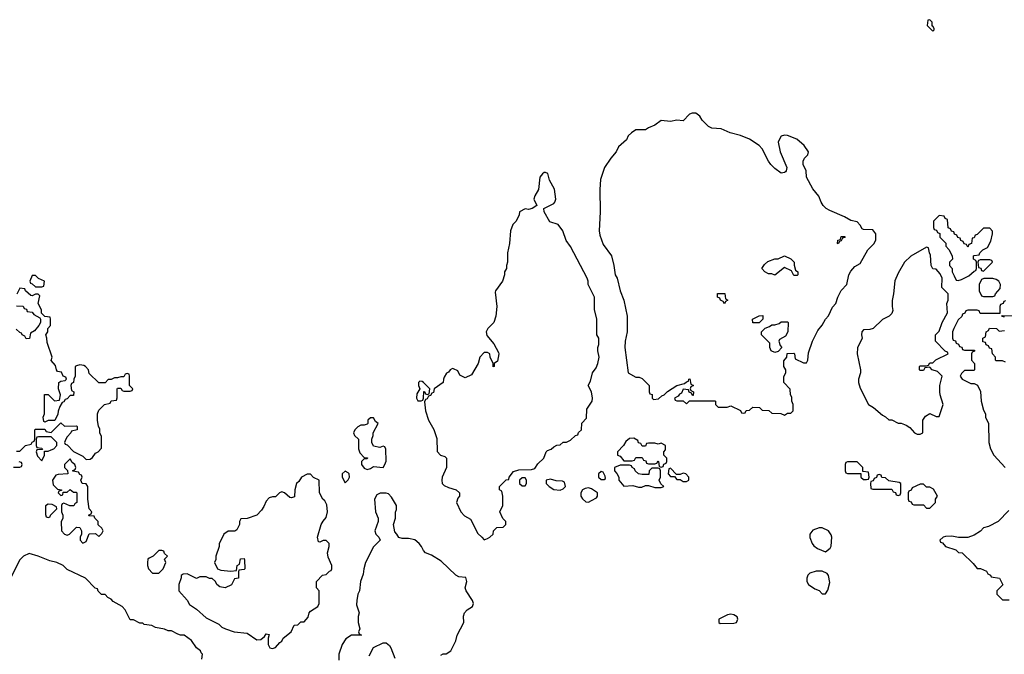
# Model space of a CAD drawing. Header units: inches. Extents: x 2494115 to 2685112, y 774173 to 915163.
# Tile 34 of 215: x 2563170 to 2569402, y 823548 to 827566. Entities that reach past the tile are written whole.
import ezdxf

# ---------------------------------------------------------------- set-up
doc = ezdxf.new("R2010")
doc.units = ezdxf.units.IN
doc.header["$MEASUREMENT"] = 0
doc.layers.add('C5862', color=7, linetype='Continuous')

msp = doc.modelspace()

# ---------------------------------------------------------------- linework, layer by layer
at = {"layer": 'C5862', "color": 5, "elevation": 40}
for points in [[(2568930, 827566), (2568918, 827562), (2568914, 827530), (2568950, 827494), (2568958, 827502), (2568958, 827510), (2568950, 827526), (2568946, 827526), (2568946, 827550)], [(2567450, 826974), (2567426.4, 826973.6), (2567410, 826968), (2567370, 826926), (2567330, 826929), (2567290, 826921.2), (2567230, 826928), (2567190, 826898), (2567150, 826882), (2567130, 826868.7), (2567070, 826868), (2567042, 826850), (2567022, 826830), (2567010, 826806), (2566959.6, 826760.4), (2566944.7, 826730), (2566911, 826690), (2566872, 826630), (2566846.4, 826553.6), (2566841, 826490), (2566844, 826350), (2566837.3, 826230), (2566841.1, 826201.1), (2566862.4, 826142.4), (2566916, 826070), (2566930.7, 826010.7), (2566938.8, 825950), (2566950.7, 825930), (2566970.8, 825850), (2566994, 825790), (2567014.8, 825690), (2567014.8, 825590), (2567002.8, 825530), (2567000.7, 825490), (2567022, 825330), (2567070, 825302), (2567090, 825302), (2567110, 825294), (2567154, 825250), (2567154, 825210), (2567158, 825198), (2567172.7, 825192.7), (2567174, 825170), (2567182, 825162), (2567213.6, 825166.4), (2567234.6, 825185.4), (2567250, 825192), (2567270, 825212), (2567329.1, 825250.9), (2567378, 825262), (2567390, 825274), (2567402, 825278), (2567406, 825290), (2567412, 825292), (2567418, 825258), (2567434, 825250), (2567418, 825242), (2567414, 825230), (2567418, 825218), (2567434, 825210), (2567432.7, 825187.3), (2567427.3, 825187.3), (2567422, 825202), (2567407.3, 825207.3), (2567402, 825222), (2567370, 825226), (2567358, 825202), (2567345.4, 825194.6), (2567338, 825182), (2567314, 825170), (2567318, 825158), (2567330, 825154), (2567370, 825154), (2567390, 825134), (2567410, 825154), (2567570, 825154), (2567574, 825150), (2567574, 825130), (2567590, 825114), (2567647.3, 825112.7), (2567670, 825122), (2567731.6, 825091.6), (2567738, 825078), (2567750, 825074), (2567762, 825078), (2567768.4, 825091.6), (2567790, 825094), (2567810, 825114), (2567851.6, 825111.6), (2567870, 825094), (2567911.6, 825091.6), (2567930, 825074), (2567987.3, 825072.7), (2568010, 825062), (2568030, 825074), (2568050, 825074), (2568066, 825090), (2568066, 825130), (2568058, 825150), (2568056.4, 825176.4), (2568048, 825190), (2568047.3, 825227.3), (2568006, 825270), (2568007.3, 825307.3), (2568018, 825330), (2568018, 825350), (2568006, 825370), (2568007.3, 825407.3), (2568026, 825430), (2568027.3, 825452.7), (2568070, 825454), (2568074, 825450), (2568078, 825418), (2568130, 825394), (2568150, 825394), (2568158, 825410), (2568163.1, 825456.9), (2568188.7, 825530), (2568222, 825598), (2568250, 825632), (2568269, 825671), (2568290, 825692), (2568314.6, 825745.4), (2568335.3, 825770), (2568348, 825810), (2568368.4, 825851.6), (2568406, 825890), (2568418, 825950), (2568430, 825974), (2568456.4, 826003.6), (2568490, 826022), (2568538, 826110), (2568578, 826150), (2568588.4, 826171.6), (2568588.7, 826210), (2568570, 826235.3), (2568510, 826238), (2568502, 826242), (2568490, 826266), (2568470, 826286), (2568430, 826294), (2568390, 826317.2), (2568297.5, 826357.5), (2568275.3, 826370), (2568255.3, 826390), (2568242, 826410), (2568228.9, 826448.9), (2568190, 826495.3), (2568149, 826570), (2568148.4, 826608.4), (2568128.4, 826648.4), (2568128, 826670), (2568138, 826690), (2568158, 826710), (2568162, 826730), (2568134, 826770), (2568088, 826810), (2568030, 826833.2), (2568010, 826834), (2567990, 826828.7), (2567978.8, 826810), (2567970.8, 826790), (2567982.8, 826730), (2568024.7, 826630), (2568022, 826610), (2568016.9, 826603.1), (2568010, 826598), (2567990, 826595.3), (2567950, 826624), (2567924, 826650), (2567909, 826670), (2567870, 826748), (2567850, 826768.7), (2567790, 826808.7), (2567732.5, 826832.5), (2567666, 826850), (2567610, 826875.3), (2567550, 826879), (2567530, 826889), (2567488.9, 826928.9), (2567474.6, 826954.6)], [(2566490, 826599), (2566478, 826590), (2566462.8, 826570), (2566453.4, 826490), (2566430.7, 826450), (2566424.7, 826430), (2566442, 826390), (2566414, 826370), (2566390, 826365.2), (2566370, 826368.7), (2566334, 826350), (2566331.3, 826330), (2566311.3, 826290), (2566291.1, 826268.9), (2566276, 826230), (2566271, 826150), (2566258, 826090), (2566258, 826030), (2566251.3, 826010), (2566251, 825990), (2566238, 825970), (2566238, 825950), (2566224.7, 825910), (2566182, 825850), (2566179.6, 825840.4), (2566190.7, 825749.3), (2566182.8, 825690), (2566170, 825648), (2566132, 825610), (2566122, 825590), (2566126.4, 825566.4), (2566170, 825514), (2566199.6, 825459.6), (2566202, 825450), (2566194.8, 825405.2), (2566174, 825390), (2566172, 825370), (2566167.3, 825367.3), (2566166, 825390), (2566148, 825430), (2566146, 825450), (2566130, 825458), (2566110, 825458), (2566082, 825430), (2566072, 825390), (2566030, 825318), (2565990, 825298), (2565956.4, 825316.4), (2565942, 825342), (2565916.4, 825356.4), (2565910, 825358), (2565894, 825350), (2565884.7, 825335.3), (2565871.6, 825328.4), (2565856.9, 825303.1), (2565851.3, 825290), (2565850.9, 825269.1), (2565794, 825230), (2565790, 825206), (2565778, 825202), (2565770, 825186), (2565758, 825182), (2565750, 825166), (2565738, 825162), (2565732.7, 825147.3), (2565738, 825090), (2565758, 825030), (2565790.7, 824970.7), (2565810, 824914), (2565812.7, 824832.7), (2565834, 824810), (2565859.8, 824799.8), (2565871.3, 824790), (2565872, 824730), (2565844.7, 824670), (2565841, 824650), (2565844.7, 824630), (2565856.9, 824616.9), (2565883.5, 824603.5), (2565932, 824590), (2565954, 824570), (2565954, 824550), (2565943.6, 824536.4), (2565934, 824510), (2565962, 824450), (2565985.4, 824425.4), (2566023.6, 824403.6), (2566070, 824314), (2566094, 824290), (2566110, 824274), (2566130, 824282), (2566146, 824290), (2566166, 824310), (2566168, 824330), (2566188.9, 824351.1), (2566230, 824354), (2566246, 824370), (2566246, 824390), (2566228.4, 824408.4), (2566208, 824450), (2566228, 824490), (2566228, 824550), (2566222, 824582), (2566206, 824590), (2566206, 824610), (2566250, 824652), (2566266, 824654), (2566268, 824670), (2566294.6, 824705.4), (2566330, 824716), (2566410, 824718), (2566430, 824724.7), (2566450, 824754), (2566488, 824790), (2566502, 824830), (2566510, 824838), (2566533.6, 824846.4), (2566550, 824862), (2566570, 824872), (2566590, 824874), (2566610, 824892), (2566630, 824892), (2566656.4, 824903.6), (2566687.3, 824932.7), (2566702, 824938), (2566707.3, 824952.7), (2566726, 824970), (2566727.3, 825012.7), (2566756.4, 825043.6), (2566760.4, 825099.6), (2566794, 825150), (2566795.3, 825170), (2566788, 825210), (2566768, 825250), (2566782, 825278), (2566795.3, 825330), (2566818, 825362), (2566828.4, 825388.4), (2566837.2, 825430), (2566828.7, 825470), (2566828.7, 825490), (2566835.3, 825510), (2566835.3, 825550), (2566822, 825570), (2566822, 825670), (2566808.9, 825731.1), (2566808.7, 825810), (2566768.7, 825890), (2566768.7, 825910), (2566762, 825930), (2566655.3, 826130), (2566629.1, 826169.1), (2566608, 826230), (2566578, 826270), (2566525.6, 826285.6), (2566488.7, 826350), (2566488, 826370), (2566550, 826402.8), (2566557.2, 826410), (2566562.7, 826430), (2566554, 826494), (2566524, 826550), (2566512.7, 826592.7), (2566498, 826598)], [(2568990, 826326), (2568954, 826290), (2568954, 826250), (2568958, 826238), (2568972.7, 826232.7), (2568978, 826218), (2568992.7, 826212.7), (2568994, 826190), (2569031.6, 826151.6), (2569032.7, 826132.7), (2569051.6, 826111.6), (2569071.6, 826071.6), (2569074, 826050), (2569054, 826030), (2569054, 826010), (2569071.6, 825991.6), (2569072, 825970), (2569083.6, 825943.6), (2569098, 825918), (2569110, 825914), (2569130, 825922), (2569176.4, 825943.6), (2569210, 825974), (2569222, 825978), (2569226, 825990), (2569226, 826030), (2569222, 826042), (2569206, 826050), (2569206, 826070), (2569210, 826074), (2569242, 826078), (2569246, 826090), (2569266, 826110), (2569295.3, 826124.7), (2569316.4, 826163.6), (2569328, 826210), (2569327.3, 826227.3), (2569310, 826246), (2569270, 826246), (2569230, 826206), (2569218, 826202), (2569210, 826186), (2569198, 826182), (2569194, 826150), (2569178, 826142), (2569170, 826126), (2569162, 826142), (2569147.3, 826147.3), (2569142, 826162), (2569127.3, 826167.3), (2569122, 826182), (2569107.3, 826187.3), (2569102, 826202), (2569087.3, 826207.3), (2569082, 826222), (2569067.3, 826227.3), (2569062, 826242), (2569047.3, 826247.3), (2569042, 826302), (2569027.3, 826307.3), (2569022, 826322)], [(2568350, 826148), (2568346, 826150), (2568348, 826170), (2568366, 826174), (2568370, 826194), (2568392.7, 826192.7), (2568392.7, 826187.3), (2568378, 826182), (2568370, 826166), (2568358, 826162)], [(2568910, 826126), (2568810, 826069.2), (2568770.7, 826030), (2568730, 825962), (2568708.1, 825911.9), (2568701, 825830), (2568691.1, 825788.9), (2568691, 825750), (2568696, 825724), (2568690, 825706), (2568674, 825690), (2568630, 825668), (2568572, 825610), (2568550, 825604), (2568510, 825602), (2568501, 825590), (2568498, 825570), (2568502, 825550), (2568471.6, 825488.4), (2568471.3, 825450), (2568491.3, 825350), (2568491.3, 825330), (2568478, 825290), (2568478, 825270), (2568490, 825234), (2568542, 825130), (2568574, 825110), (2568630, 825062), (2568650, 825052), (2568670, 825032), (2568690, 825032), (2568730, 825012), (2568750, 825012), (2568779.6, 824999.6), (2568803.6, 824983.6), (2568834, 824950), (2568850, 824942), (2568870, 824942), (2568886, 824950), (2568886, 825030), (2568903.1, 825056.9), (2568930, 825072), (2568970, 825054), (2568990, 825054), (2569014, 825130), (2568995.3, 825190), (2568994, 825210), (2568994, 825250), (2569008, 825310), (2568978, 825338), (2568946, 825350), (2568930, 825366), (2568898, 825362), (2568890, 825346), (2568870, 825346), (2568866, 825350), (2568866, 825370), (2568870, 825374), (2568910, 825374), (2568922, 825378), (2568930, 825394), (2568950, 825394), (2568968.4, 825411.6), (2569046, 825450), (2569042, 825462), (2569027.3, 825467.3), (2568966, 825530), (2568966, 825570), (2568990, 825594), (2569008.7, 825650), (2569042, 825710), (2569038, 825770), (2569046, 825790), (2569046, 825830), (2569006, 825870), (2569008, 825930), (2568996.4, 825956.4), (2568970, 825986), (2568950, 825988), (2568938, 826010), (2568935.3, 826075.3), (2568928, 826090), (2568922, 826122)], [(2568070, 825946), (2568055.3, 825975.3), (2568010, 825998), (2567950, 825948), (2567930, 825958), (2567910, 825958), (2567886, 825970), (2567868, 825990), (2567883.1, 826016.9), (2567904.7, 826035.3), (2567948.9, 826051.1), (2567970, 826052), (2568010, 826072), (2568050, 826052), (2568070.9, 826030.9), (2568071.6, 826011.6), (2568081, 825981), (2568094, 825970), (2568094, 825950), (2568090, 825946)], [(2569310, 826046), (2569250, 826046), (2569238, 826042), (2569234, 826030), (2569238, 825998), (2569252.7, 825992.7), (2569258, 825978), (2569270, 825974), (2569326, 826030), (2569322, 826042)], [(2563270, 825946), (2563250, 825946), (2563234, 825910), (2563238, 825898), (2563250, 825894), (2563270, 825874), (2563310, 825874), (2563322, 825878), (2563326, 825910), (2563288.4, 825928.4)], [(2569330, 825928), (2569272.7, 825927.3), (2569258, 825922), (2569242, 825890), (2569242, 825850), (2569258, 825818), (2569270, 825814), (2569330, 825814), (2569342, 825818), (2569346, 825830), (2569376.4, 825863.6), (2569378, 825890), (2569368, 825910), (2569350, 825922)], [(2567630, 825768), (2567622, 825782), (2567606, 825790), (2567602, 825802), (2567586, 825810), (2567587.3, 825832.7), (2567632.7, 825832.7), (2567638, 825798), (2567652, 825790), (2567638, 825782)], [(2567810, 825646), (2567808, 825670), (2567850, 825692), (2567874, 825694), (2567874, 825670), (2567850, 825646)], [(2567950, 825458), (2567926, 825470), (2567918, 825490), (2567918, 825518), (2567866, 825570), (2567866, 825590), (2567887.3, 825612.7), (2567916.4, 825623.6), (2567930, 825634), (2567950, 825634), (2567976.4, 825643.6), (2567990, 825654), (2568030, 825654), (2568034, 825650), (2568032, 825590), (2568016.9, 825563.1), (2567978, 825542), (2567974, 825530), (2567983.6, 825503.6), (2567994, 825490), (2567970, 825466)], [(2565702, 825278), (2565694, 825270), (2565694, 825250), (2565702, 825230), (2565683.6, 825196.4), (2565682, 825170), (2565690, 825154), (2565710, 825154), (2565722, 825158), (2565726, 825170), (2565727.3, 825212.7), (2565732.7, 825212.7), (2565738, 825198), (2565750, 825194), (2565762, 825198), (2565766, 825230), (2565726, 825270), (2565716.4, 825276.4)], [(2565410, 825046), (2565390, 825046), (2565374, 825030), (2565374, 825010), (2565370, 825006), (2565350, 824998), (2565330, 824998), (2565310, 824988), (2565292, 824970), (2565282, 824950), (2565290, 824934), (2565314, 824910), (2565314, 824850), (2565323.6, 824823.6), (2565350, 824794), (2565371.6, 824791.6), (2565370, 824786), (2565350, 824786), (2565334, 824770), (2565334, 824750), (2565350, 824726), (2565370, 824718), (2565390, 824724.7), (2565410, 824738), (2565470, 824732), (2565482, 824750), (2565488.9, 824771.1), (2565487.3, 824847.3), (2565482, 824862), (2565470, 824866), (2565450, 824858), (2565410, 824866), (2565399, 824890), (2565398, 824910), (2565407.3, 824932.7), (2565408, 824950), (2565438, 825010), (2565422, 825022)], [(2563370, 824926), (2563290, 824926), (2563278, 824922), (2563274, 824910), (2563274, 824870), (2563278, 824858), (2563310, 824854), (2563314, 824846), (2563278, 824842), (2563274, 824830), (2563283.6, 824803.6), (2563310, 824774), (2563326, 824810), (2563326, 824834), (2563350, 824834), (2563370, 824842), (2563386, 824850), (2563406, 824870), (2563406, 824890)], [(2567056.4, 824916.4), (2567030, 824915.3), (2567005.4, 824894.6), (2566992, 824870), (2566954, 824830), (2566954, 824810), (2566970, 824802), (2566992.7, 824772.7), (2567047.3, 824772.7), (2567062, 824778), (2567070, 824794), (2567110, 824794), (2567118, 824778), (2567132.7, 824772.7), (2567138, 824758), (2567150, 824754), (2567190, 824754), (2567202, 824758), (2567210, 824774), (2567214, 824770), (2567218, 824738), (2567230, 824734), (2567242, 824738), (2567247.3, 824752.7), (2567262, 824758), (2567266, 824770), (2567266, 824790), (2567246, 824810), (2567246, 824830), (2567256.4, 824843.6), (2567258, 824870), (2567230, 824886), (2567210, 824878), (2567190, 824886), (2567150, 824886), (2567138, 824882), (2567130, 824866), (2567110, 824866), (2567102, 824882), (2567087.3, 824887.3), (2567082, 824902)], [(2563490, 824786), (2563454, 824750), (2563454, 824730), (2563472.7, 824712.7), (2563474, 824690), (2563412.7, 824687.3), (2563398, 824682), (2563378, 824650), (2563381, 824621), (2563410, 824594), (2563434, 824590), (2563434, 824586), (2563418, 824582), (2563414, 824570), (2563430, 824554), (2563442, 824558), (2563446, 824574), (2563470, 824574), (2563490, 824592), (2563510, 824574), (2563530, 824574), (2563532.7, 824567.3), (2563531.6, 824508.4), (2563518, 824502), (2563512.7, 824487.3), (2563488.4, 824488.4), (2563450, 824506), (2563438, 824502), (2563434, 824490), (2563434, 824450), (2563442, 824430), (2563442, 824410), (2563432.7, 824387.3), (2563434, 824330), (2563454, 824310), (2563470, 824302), (2563486, 824310), (2563530, 824354), (2563550, 824352), (2563562, 824330), (2563562, 824310), (2563552, 824290), (2563552, 824270), (2563570, 824252), (2563590, 824262), (2563608.7, 824311.3), (2563650, 824314), (2563670, 824294), (2563690, 824314), (2563698, 824330), (2563690, 824346), (2563667.3, 824367.3), (2563666, 824390), (2563646, 824410), (2563642, 824422), (2563610, 824426), (2563606, 824430), (2563622, 824438), (2563626, 824450), (2563608.7, 824468.7), (2563602, 824530), (2563602, 824610), (2563590, 824628), (2563566, 824630), (2563558, 824650), (2563566, 824670), (2563562, 824682), (2563550, 824686), (2563542, 824702), (2563507.3, 824707.3), (2563507.3, 824712.7), (2563522, 824718), (2563526, 824730), (2563518, 824750), (2563503.1, 824763.1)], [(2567030, 824746), (2566970, 824746), (2566934, 824730), (2566934, 824710), (2566950, 824694), (2566962, 824670), (2566962, 824650), (2566992.7, 824612.7), (2567050, 824618), (2567087.1, 824607.1), (2567107.1, 824607.1), (2567130, 824618), (2567150, 824618), (2567190, 824604.7), (2567230, 824604.7), (2567246, 824610), (2567228, 824628), (2567218, 824650), (2567226, 824670), (2567226, 824710), (2567222, 824722), (2567210, 824726), (2567170, 824726), (2567154, 824710), (2567152.7, 824687.3), (2567110, 824686), (2567086, 824690), (2567066, 824710), (2567062, 824722), (2567046, 824730), (2567042, 824742)], [(2567290, 824726), (2567278, 824722), (2567274, 824690), (2567290, 824674), (2567314, 824674), (2567330, 824654), (2567350, 824654), (2567370, 824642), (2567390, 824642), (2567406, 824650), (2567406, 824670), (2567386, 824690), (2567370, 824695.3), (2567350, 824686), (2567326, 824686)], [(2568470, 824766), (2568410, 824766), (2568398, 824762), (2568394, 824750), (2568394, 824710), (2568398, 824698), (2568410, 824694), (2568494, 824694), (2568494, 824670), (2568510, 824654), (2568530, 824654), (2568542, 824658), (2568546, 824670), (2568542, 824702), (2568506, 824706), (2568506, 824730)], [(2565010, 824688), (2564990, 824688), (2564954, 824670), (2564936.9, 824643.1), (2564922, 824630), (2564911.3, 824590), (2564910, 824546), (2564890, 824538), (2564880.4, 824540.4), (2564846, 824570), (2564830, 824578), (2564814, 824570), (2564790, 824546), (2564770, 824546), (2564750, 824538), (2564730, 824518), (2564716, 824484), (2564699.8, 824460.2), (2564670.8, 824429.2), (2564610, 824408), (2564570, 824406), (2564562, 824390), (2564562, 824370), (2564543.6, 824336.4), (2564532, 824328), (2564490, 824328), (2564462, 824310), (2564432.7, 824247.3), (2564432, 824230), (2564411.3, 824170), (2564411.1, 824148.9), (2564402, 824130), (2564422, 824090), (2564442, 824082), (2564506, 824074), (2564542, 824078), (2564546, 824110), (2564562, 824118), (2564567.3, 824152.7), (2564590, 824154), (2564592.7, 824147.3), (2564594, 824090), (2564590, 824086), (2564558, 824082), (2564554, 824070), (2564554, 824030), (2564530, 824026), (2564510, 823988.7), (2564470, 823968.7), (2564436.4, 823976.4), (2564418, 823990), (2564408.4, 824008.4), (2564388, 824028), (2564372, 824028), (2564350, 824038), (2564310, 824038), (2564289.1, 824029.1), (2564230, 824058), (2564203.6, 824056.4), (2564192, 824048), (2564192, 824032), (2564178, 823990), (2564178, 823950), (2564230.6, 823890.6), (2564244, 823864), (2564290, 823834.8), (2564350, 823778.8), (2564430, 823738.8), (2564450, 823721), (2564472, 823710), (2564528.4, 823691.6), (2564610, 823682), (2564670, 823641), (2564697.2, 823642.8), (2564719, 823661), (2564730, 823678), (2564750, 823674), (2564742, 823650), (2564742, 823610), (2564754, 823590), (2564770, 823584.7), (2564790, 823592), (2564816.4, 823623.6), (2564828.4, 823631.6), (2564838, 823650), (2564888, 823690), (2564907.3, 823732.7), (2564930, 823734), (2564950, 823754), (2564970, 823754), (2564996.4, 823783.6), (2565002, 823810), (2565010, 823822), (2565058, 823850), (2565066, 823870), (2565066, 823950), (2565048, 823970), (2565048, 824010), (2565086, 824050), (2565110, 824054), (2565130, 824074), (2565142, 824078), (2565146, 824090), (2565146, 824110), (2565123.1, 824163.1), (2565118, 824190), (2565128, 824230), (2565128, 824250), (2565110, 824268), (2565090, 824268), (2565070, 824258), (2565060.4, 824260.4), (2565055.3, 824290), (2565079, 824370), (2565090, 824392), (2565110, 824414), (2565119, 824450), (2565114.6, 824494.6), (2565100.4, 824520.4), (2565088, 824530), (2565068, 824570), (2565066, 824650), (2565030, 824668)], [(2565230, 824708), (2565212, 824690), (2565211.3, 824670), (2565230, 824634), (2565250, 824652), (2565257.2, 824670), (2565255.3, 824690), (2565250, 824698)], [(2566370, 824666), (2566350, 824666), (2566334, 824650), (2566334, 824630), (2566350, 824614), (2566370, 824614), (2566378, 824630), (2566378, 824650)], [(2566530, 824658), (2566502, 824650), (2566502, 824630), (2566522, 824610), (2566550, 824591.3), (2566590, 824587.7), (2566610, 824596), (2566624, 824610), (2566617.2, 824637.2), (2566604.7, 824644.7), (2566565.6, 824645.6)], [(2566850, 824706), (2566834, 824690), (2566834, 824670), (2566850, 824654), (2566870, 824654), (2566878, 824662), (2566876.4, 824676.4), (2566862, 824702)], [(2568610, 824686), (2568598, 824682), (2568592.7, 824667.3), (2568578, 824662), (2568572.7, 824647.3), (2568558, 824642), (2568554, 824630), (2568558, 824598), (2568570, 824594), (2568690, 824594), (2568698, 824578), (2568712.7, 824572.7), (2568718, 824558), (2568730, 824554), (2568742, 824558), (2568746, 824570), (2568746, 824630), (2568736.4, 824636.4), (2568670, 824646), (2568650, 824666), (2568627.3, 824667.3), (2568622, 824682)], [(2566770, 824602), (2566750, 824599), (2566732, 824590), (2566722, 824570), (2566722, 824550), (2566731.6, 824531.6), (2566752.7, 824512.7), (2566770, 824512), (2566790, 824522), (2566820.4, 824539.6), (2566828, 824550), (2566828, 824570), (2566790, 824595.3)], [(2568890, 824626), (2568870, 824626), (2568818, 824602), (2568812, 824588), (2568798, 824582), (2568794, 824570), (2568794, 824530), (2568798, 824518), (2568812.7, 824512.7), (2568818, 824498), (2568830, 824494), (2568890, 824494), (2568910, 824474), (2568930, 824474), (2568966, 824510), (2568966, 824530), (2568978, 824550), (2568954.6, 824594.6), (2568930, 824606), (2568910, 824606)], [(2563350, 824498), (2563332.7, 824487.3), (2563332.7, 824432.7), (2563338, 824418), (2563350, 824414), (2563362, 824418), (2563366, 824430), (2563406, 824470), (2563402, 824482), (2563376.4, 824496.4)], [(2568230, 824348.7), (2568190, 824335.3), (2568171.6, 824308.4), (2568171.6, 824288.4), (2568184.7, 824250), (2568195.3, 824235.3), (2568218.8, 824218.8), (2568270, 824198), (2568299.3, 824220.7), (2568306, 824234), (2568309.3, 824289.3), (2568305.2, 824305.2), (2568289, 824329), (2568250, 824348)], [(2564070, 824206), (2564050, 824206), (2564014, 824170), (2563990, 824158), (2563982, 824150), (2563978, 824130), (2563978, 824110), (2563984.7, 824090), (2564010, 824062), (2564050, 824062), (2564078, 824090), (2564095.3, 824130), (2564086, 824150), (2564106, 824170), (2564087.3, 824187.3), (2564082, 824202)], [(2568250, 824075.3), (2568210, 824074), (2568170, 824062), (2568158, 824050), (2568151.3, 824030), (2568151.3, 824010), (2568162, 823990), (2568202, 823962), (2568230, 823951.3), (2568250, 823932), (2568270, 823932), (2568285.2, 823954.8), (2568296.6, 824003.4), (2568290, 824048), (2568280.9, 824060.9)], [(2567670, 823802), (2567650, 823798), (2567594, 823770), (2567594, 823750), (2567603.6, 823743.6), (2567690, 823744.7), (2567706, 823750), (2567715.3, 823770), (2567710, 823786), (2567690, 823798)]]:
    msp.add_lwpolyline(points, close=True, dxfattribs=at)
for points in [[(2563150, 824834), (2563170, 824834), (2563206, 824870), (2563242, 824878), (2563248, 824892), (2563262, 824898), (2563266, 824910), (2563266, 824970), (2563270, 824974), (2563330, 824974), (2563338, 824958), (2563370, 824952), (2563430, 825014), (2563452.7, 824992.7), (2563530, 824994), (2563534, 824990), (2563534, 824970), (2563498, 824962), (2563494, 824950), (2563470, 824926), (2563462, 824910), (2563454, 824890), (2563458, 824878), (2563470, 824874), (2563510, 824832), (2563570, 824802), (2563590, 824782), (2563616.4, 824783.6), (2563630, 824794), (2563650, 824822), (2563666, 824830), (2563687.3, 824852.7), (2563687.3, 824927.3), (2563678, 824950), (2563676.4, 824976.4), (2563668, 824990), (2563662, 825030), (2563662, 825070), (2563670, 825094), (2563706, 825130), (2563742, 825138), (2563750, 825152), (2563782, 825158), (2563787.3, 825172.7), (2563786, 825230), (2563790, 825234), (2563810, 825234), (2563818, 825218), (2563830, 825214), (2563870, 825214), (2563882, 825218), (2563886, 825230), (2563866, 825250), (2563866, 825310), (2563862, 825322), (2563850, 825326), (2563838, 825322), (2563830, 825306), (2563810, 825306), (2563790, 825298), (2563770, 825298), (2563750, 825288), (2563730, 825288), (2563710, 825268), (2563670, 825266), (2563610, 825326), (2563606, 825350), (2563586, 825370), (2563576.4, 825376.4), (2563550, 825382), (2563530, 825375.3), (2563522, 825370), (2563522, 825310), (2563512, 825290), (2563511.1, 825268.9), (2563498, 825262), (2563494, 825250), (2563498, 825218), (2563512, 825210), (2563510, 825186), (2563490, 825186), (2563470, 825166), (2563458, 825162), (2563450, 825146), (2563438, 825142), (2563423.6, 825116.4), (2563412.7, 825087.3), (2563411.6, 825068.4), (2563392, 825028), (2563350, 825028), (2563330, 825018), (2563322, 825022), (2563318, 825050), (2563328, 825070), (2563327.3, 825192.7), (2563350, 825194), (2563390, 825154), (2563422, 825158), (2563428, 825190), (2563415.3, 825230), (2563418, 825270), (2563430, 825278), (2563458, 825282), (2563466, 825290), (2563462, 825302), (2563446, 825310), (2563434, 825334), (2563410, 825338), (2563402, 825350), (2563396.4, 825376.4), (2563368.4, 825408.4), (2563375.3, 825430), (2563343.1, 825523.1), (2563342, 825550), (2563335.3, 825570), (2563348, 825590), (2563348.4, 825611.6), (2563366, 825630), (2563366, 825670), (2563362, 825682), (2563330, 825686), (2563308, 825708), (2563308, 825730), (2563286, 825770), (2563298, 825818), (2563287.3, 825827.3), (2563270, 825828), (2563250, 825818), (2563240.4, 825820.4), (2563206, 825850), (2563202, 825862), (2563170, 825866), (2563151.1, 825828.9)], [(2569410, 825786), (2569398, 825782), (2569394, 825770), (2569378, 825762), (2569374, 825750), (2569374, 825706), (2569250, 825706), (2569242, 825722), (2569230, 825726), (2569170, 825726), (2569158, 825722), (2569152.7, 825707.3), (2569138, 825702), (2569132.7, 825687.3), (2569110, 825666), (2569082, 825610), (2569074, 825590), (2569074, 825550), (2569078, 825538), (2569092.7, 825532.7), (2569098, 825518), (2569112.7, 825512.7), (2569118, 825498), (2569132.7, 825492.7), (2569138, 825478), (2569150, 825474), (2569214, 825474), (2569212.7, 825467.3), (2569198, 825462), (2569194, 825450), (2569194, 825410), (2569214, 825390), (2569214, 825350), (2569210, 825346), (2569150, 825346), (2569130, 825326), (2569122, 825310), (2569134, 825290), (2569190, 825262), (2569210, 825262), (2569232.7, 825252.7), (2569251.3, 825211.3), (2569256, 825150), (2569270, 825094), (2569282, 825070), (2569282, 825050), (2569302, 825010), (2569304.7, 824890), (2569314.8, 824850), (2569334.8, 824810), (2569406.8, 824730)], [(2563150, 825754), (2563191.6, 825751.6), (2563198, 825738), (2563212.7, 825732.7), (2563218, 825718), (2563250, 825714), (2563259.6, 825699.6), (2563298, 825678), (2563302, 825670), (2563302, 825650), (2563292, 825630), (2563263.6, 825596.4), (2563238, 825582), (2563232.7, 825547.3), (2563210, 825546), (2563202, 825562), (2563186, 825570), (2563182, 825582), (2563170, 825586), (2563147.3, 825607.3)], [(2569402, 825682), (2569390, 825686), (2569386, 825694), (2569470, 825692)], [(2569410, 825398), (2569390, 825406), (2569350, 825406), (2569346, 825410), (2569346, 825430), (2569326, 825450), (2569322, 825482), (2569307.3, 825487.3), (2569302, 825502), (2569287.3, 825507.3), (2569282, 825522), (2569266, 825526), (2569266, 825550), (2569282, 825558), (2569286, 825590), (2569302, 825598), (2569307.3, 825612.7), (2569351.6, 825611.6), (2569370, 825594), (2569402, 825598)], [(2563130, 824734), (2563170, 824734), (2563182, 824738), (2563186, 824750), (2563182, 824762), (2563167.3, 824767.3)], [(2565836.4, 823543.6), (2565850, 823552), (2565870, 823552), (2565898, 823570), (2565930, 823634), (2565938, 823670), (2565982, 823750), (2565979, 823790), (2565985.2, 823810), (2566002, 823830), (2566035.3, 823850), (2566042, 823870), (2566035.3, 823890), (2565995.3, 823950), (2565988.7, 823970), (2565999, 824010), (2565993.6, 824033.6), (2565950, 824039), (2565930, 824048.7), (2565838.6, 824138.6), (2565776.5, 824176.5), (2565738, 824190), (2565724.7, 824204.7), (2565714, 824230), (2565699, 824250), (2565670, 824274), (2565630, 824282), (2565590, 824282), (2565568.9, 824288.9), (2565558, 824310), (2565544, 824324), (2565535.3, 824370), (2565548, 824410), (2565548.4, 824448.4), (2565554.6, 824465.4), (2565555.3, 824490), (2565522.7, 824542.7), (2565504, 824564), (2565489.1, 824569.1), (2565451, 824569), (2565430, 824558), (2565416, 824530), (2565422.8, 824450), (2565438, 824410), (2565438, 824390), (2565418, 824330), (2565424.7, 824310), (2565442, 824290), (2565452, 824270), (2565410, 824228.7), (2565359.1, 824130), (2565347.7, 824090), (2565344.5, 824055.5), (2565326.8, 824010), (2565321, 823950), (2565311, 823930), (2565302.8, 823890), (2565302, 823862), (2565318, 823810), (2565311.6, 823788.4), (2565311.3, 823750), (2565322, 823710), (2565314, 823690), (2565318, 823678), (2565334, 823670), (2565270, 823669), (2565233.2, 823646.8), (2565210.7, 823610), (2565190.8, 823550), (2565190.9, 823510.9)], [(2569430, 824458), (2569362, 824390), (2569302, 824358), (2569270, 824348), (2569251.1, 824328.9), (2569210, 824302), (2569170, 824288.7), (2569111.1, 824288.9), (2569070, 824297.2), (2569030, 824294), (2569014, 824290), (2568994, 824270), (2568998, 824258), (2569010, 824254), (2569030, 824231.3), (2569094, 824210), (2569112.7, 824192.7), (2569134, 824190), (2569203.6, 824123.6), (2569230, 824092), (2569251.6, 824091.6), (2569290, 824074), (2569298, 824058), (2569314, 824050), (2569318, 824038), (2569371.1, 824031.1), (2569392, 823988), (2569354, 823950), (2569354, 823930), (2569390, 823894), (2569432.7, 823892.7)], [(2564322, 823518), (2564326, 823550), (2564318, 823558), (2564315.3, 823570), (2564288.7, 823588.7), (2564256.5, 823636.5), (2564210, 823668.7), (2564188.7, 823668.7), (2564170, 823675.3), (2564130, 823698), (2564110, 823698), (2564087.3, 823707.3), (2564030, 823718), (2564006, 823730), (2563958, 823738), (2563950, 823746), (2563930, 823746), (2563890, 823766), (2563870, 823766), (2563838, 823830), (2563818, 823850), (2563762, 823882), (2563750, 823898), (2563727.3, 823907.3), (2563710, 823926), (2563687.3, 823927.3), (2563667.3, 823947.3), (2563662, 823962), (2563647.3, 823967.3), (2563586, 824030), (2563470, 824086), (2563446, 824110), (2563406, 824130), (2563360.2, 824140.2), (2563286, 824170), (2563230, 824186), (2563194, 824170), (2563170, 824146), (2563091.1, 823988.9)], [(2565382, 823538), (2565409.3, 823590.7), (2565470, 823622), (2565490, 823622), (2565510, 823604.7), (2565518.8, 823590), (2565543.5, 823523.5)]]:
    msp.add_lwpolyline(points, dxfattribs=at)

doc.saveas('drawing.dxf')
